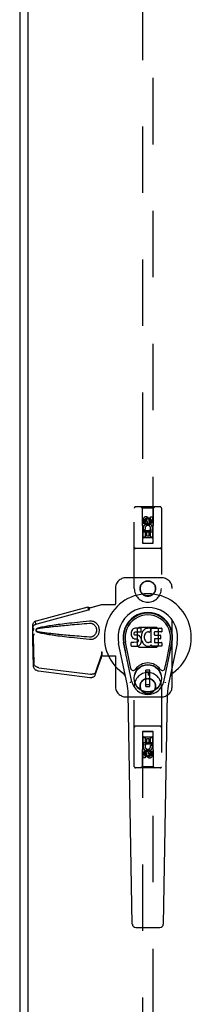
# Model space of a CAD drawing. Header units: inches. Extents: x 0 to 279, y 0 to 180.
# Tile 14 of 41: x 104.39 to 108.35, y 45.41 to 68.11. Entities that reach past the tile are written whole.
import ezdxf

# ---------------------------------------------------------------- set-up
doc = ezdxf.new("R2010")
doc.units = ezdxf.units.IN
doc.header["$LTSCALE"] = 15.327869
doc.header["$MEASUREMENT"] = 0
doc.linetypes.add('HIDDEN', pattern=[0.2, 0.1, -0.1])
doc.layers.add('FRONT_MASTER_DOOR_ASSEMBLY', color=7, linetype='CONTINUOUS')
doc.layers.add('FRONT_SLAVE_DOOR_ASSEMBLY', color=7, linetype='CONTINUOUS')

msp = doc.modelspace()

# ---------------------------------------------------------------- linework, layer by layer
at = {"layer": 'FRONT_MASTER_DOOR_ASSEMBLY', "color": 8, "linetype": 'HIDDEN'}
for p, q in [((107.222, 84.041), (107.222, 56.039)), ((107.472, 56.039), (107.472, 84.041)), ((107.035, 54.993), (107.035, 56.851)), ((107.63, 56.881), (107.065, 56.881)), ((107.217, 56.851), (107.187, 56.881)), ((107.217, 56.851), (107.221, 56.041)), ((107.477, 56.851), (107.217, 56.851)), ((107.474, 56.041), (107.477, 56.851)), ((107.477, 56.851), (107.507, 56.881)), ((107.66, 56.851), (107.66, 54.993)), ((107.241, 56.491), (107.241, 56.584)), ((107.283, 56.584), (107.283, 56.491)), ((107.347, 56.613), (107.285, 56.577)), ((107.285, 56.577), (107.285, 56.505)), ((107.285, 56.577), (107.295, 56.571)), ((107.347, 56.601), (107.295, 56.571)), ((107.295, 56.571), (107.295, 56.51)), ((107.327, 56.555), (107.327, 56.584)), ((107.347, 56.613), (107.347, 56.601)), ((107.41, 56.577), (107.347, 56.613)), ((107.4, 56.571), (107.347, 56.601)), ((107.368, 56.597), (107.368, 56.551)), ((107.41, 56.577), (107.4, 56.571)), ((107.4, 56.51), (107.4, 56.571)), ((107.41, 56.505), (107.41, 56.577)), ((107.411, 56.555), (107.411, 56.647)), ((107.411, 56.647), (107.454, 56.647)), ((107.454, 56.647), (107.454, 56.555)), ((107.283, 56.491), (107.241, 56.491)), ((107.241, 56.179), (107.241, 56.335)), ((107.241, 56.335), (107.418, 56.335)), ((107.289, 56.359), (107.25, 56.342)), ((107.285, 56.505), (107.295, 56.51)), ((107.285, 56.505), (107.347, 56.468)), ((107.295, 56.51), (107.347, 56.48)), ((107.347, 56.48), (107.4, 56.51)), ((107.347, 56.468), (107.41, 56.505)), ((107.347, 56.468), (107.347, 56.48)), ((107.41, 56.505), (107.4, 56.51)), ((107.418, 56.335), (107.4, 56.348)), ((107.443, 56.338), (107.441, 56.335)), ((107.441, 56.335), (107.454, 56.335)), ((107.454, 56.335), (107.454, 56.179)), ((107.475, 56.291), (107.22, 56.291)), ((107.283, 56.179), (107.241, 56.179)), ((107.432, 56.166), (107.262, 56.166)), ((107.283, 56.292), (107.283, 56.179)), ((107.325, 56.292), (107.283, 56.292)), ((107.325, 56.2), (107.325, 56.292)), ((107.368, 56.2), (107.325, 56.2)), ((107.368, 56.292), (107.368, 56.2)), ((107.411, 56.292), (107.368, 56.292)), ((107.411, 56.179), (107.411, 56.292)), ((107.454, 56.179), (107.411, 56.179)), ((107.63, 55.916), (107.065, 55.916)), ((107.221, 56.041), (107.474, 56.041)), ((107.222, 56.042), (107.472, 56.042)), ((107.222, 56.039), (107.472, 56.039)), ((107.66, 55.244), (106.847, 55.244)), ((106.597, 54.994), (106.597, 54.641)), ((107.91, 52.744), (107.91, 54.994)), ((104.777, 54.251), (105.967, 54.571)), ((104.79, 54.18), (105.981, 54.5)), ((105.968, 54.567), (105.967, 54.571)), ((105.981, 54.5), (105.967, 54.571)), ((105.968, 54.567), (105.982, 54.496)), ((105.982, 54.496), (105.981, 54.5)), ((106.007, 54.551), (106.279, 54.624)), ((106.015, 54.551), (106.007, 54.551)), ((106.015, 54.551), (106.287, 54.624)), ((106.279, 54.624), (106.6, 54.624)), ((106.593, 54.624), (106.597, 54.641)), ((106.6, 54.624), (106.597, 54.641)), ((104.689, 54.072), (104.691, 54.094)), ((104.689, 53.871), (104.689, 54.072)), ((104.696, 54.072), (104.689, 54.072)), ((104.696, 54.071), (104.696, 54.07)), ((104.696, 54.07), (104.696, 54.069)), ((104.696, 54.069), (104.696, 54.067)), ((104.696, 54.067), (104.697, 54.054)), ((104.697, 54.054), (104.699, 54.037)), ((104.699, 54.037), (104.7, 54.025)), ((104.708, 54.046), (104.712, 54.059)), ((104.712, 54.059), (104.717, 54.078)), ((104.744, 54.238), (104.757, 54.167)), ((106.026, 54.243), (106.003, 54.242)), ((107.11, 54.07), (107.146, 54.106)), ((107.11, 53.667), (107.11, 54.07)), ((107.146, 54.106), (107.549, 54.106)), ((107.549, 54.106), (107.585, 54.07)), ((107.585, 54.07), (107.585, 53.667)), ((104.698, 53.882), (104.684, 53.811)), ((104.685, 53.821), (104.684, 53.811)), ((104.684, 53.811), (104.703, 53.196)), ((104.695, 53.898), (104.687, 53.842)), ((104.711, 53.952), (104.689, 53.871)), ((104.689, 53.871), (104.696, 53.871)), ((104.698, 53.882), (104.717, 53.267)), ((104.7, 54.025), (104.701, 54.015)), ((107.146, 53.631), (107.11, 53.667)), ((107.549, 53.631), (107.146, 53.631)), ((107.585, 53.667), (107.549, 53.631)), ((106.135, 53.002), (106.267, 53.386)), ((106.149, 53.073), (106.281, 53.457)), ((106.267, 53.386), (106.281, 53.457)), ((106.276, 53.452), (106.267, 53.386)), ((106.279, 53.531), (106.287, 53.531)), ((106.279, 53.531), (106.279, 53.521)), ((106.279, 53.531), (106.279, 53.444)), ((106.279, 53.521), (106.28, 53.491)), ((106.279, 53.444), (106.6, 53.444)), ((106.28, 53.473), (106.28, 53.467)), ((106.287, 53.531), (106.287, 53.444)), ((106.593, 53.444), (106.597, 53.427)), ((106.6, 53.444), (106.597, 53.427)), ((106.597, 53.427), (106.597, 52.744)), ((104.834, 53.168), (106.022, 53.016)), ((104.821, 53.097), (106.008, 52.945)), ((107.035, 50.886), (107.035, 52.744)), ((107.66, 52.744), (107.66, 50.886)), ((106.847, 52.494), (107.66, 52.494)), ((107.63, 51.821), (107.065, 51.821)), ((107.221, 51.696), (107.217, 50.886)), ((107.221, 51.696), (107.474, 51.696)), ((107.472, 51.698), (107.222, 51.698)), ((107.222, 51.698), (107.222, 23.696)), ((107.472, 51.695), (107.222, 51.695)), ((107.241, 51.559), (107.283, 51.559)), ((107.241, 51.402), (107.241, 51.559)), ((107.262, 51.571), (107.432, 51.571)), ((107.283, 51.559), (107.283, 51.445)), ((107.326, 51.537), (107.369, 51.537)), ((107.326, 51.445), (107.326, 51.537)), ((107.369, 51.537), (107.369, 51.445)), ((107.411, 51.559), (107.454, 51.559)), ((107.411, 51.445), (107.411, 51.559)), ((107.454, 51.559), (107.454, 51.402)), ((107.472, 23.696), (107.472, 51.698)), ((107.477, 50.886), (107.474, 51.696)), ((107.22, 51.446), (107.475, 51.446)), ((107.253, 51.402), (107.241, 51.402)), ((107.251, 51.399), (107.253, 51.402)), ((107.454, 51.402), (107.276, 51.402)), ((107.276, 51.402), (107.295, 51.389)), ((107.283, 51.445), (107.326, 51.445)), ((107.369, 51.445), (107.411, 51.445)), ((107.406, 51.378), (107.445, 51.395)), ((107.241, 51.09), (107.241, 51.182)), ((107.283, 51.09), (107.241, 51.09)), ((107.283, 51.182), (107.283, 51.09)), ((107.347, 51.269), (107.285, 51.233)), ((107.285, 51.233), (107.295, 51.227)), ((107.285, 51.233), (107.285, 51.161)), ((107.285, 51.161), (107.295, 51.166)), ((107.285, 51.161), (107.347, 51.125)), ((107.347, 51.257), (107.295, 51.227)), ((107.295, 51.227), (107.295, 51.166)), ((107.295, 51.166), (107.347, 51.136)), ((107.327, 51.14), (107.327, 51.186)), ((107.41, 51.233), (107.347, 51.269)), ((107.347, 51.269), (107.347, 51.257)), ((107.4, 51.227), (107.347, 51.257)), ((107.347, 51.136), (107.4, 51.166)), ((107.347, 51.125), (107.41, 51.161)), ((107.347, 51.125), (107.347, 51.136)), ((107.368, 51.182), (107.368, 51.154)), ((107.41, 51.233), (107.4, 51.227)), ((107.4, 51.166), (107.4, 51.227)), ((107.41, 51.161), (107.4, 51.166)), ((107.41, 51.161), (107.41, 51.233)), ((107.411, 51.246), (107.454, 51.246)), ((107.411, 51.154), (107.411, 51.246)), ((107.454, 51.246), (107.454, 51.154)), ((107.63, 50.856), (107.065, 50.856)), ((107.217, 50.886), (107.187, 50.856)), ((107.477, 50.886), (107.217, 50.886)), ((107.477, 50.886), (107.507, 50.856))]:
    msp.add_line(p, q, dxfattribs=at)
at = {"layer": 'FRONT_MASTER_DOOR_ASSEMBLY', "color": 3, "linetype": 'Continuous'}
msp.add_line((104.576, 83.96), (104.576, 23.778), dxfattribs=at)
at = {"layer": 'FRONT_MASTER_DOOR_ASSEMBLY', "color": 7, "linetype": 'Continuous'}
for p, q in [((106.991, 54.049), (106.977, 54.029)), ((106.999, 54.057), (106.991, 54.049)), ((107.009, 54.063), (106.999, 54.057)), ((107.031, 54.073), (107.009, 54.063)), ((107.054, 54.08), (107.031, 54.073)), ((107.194, 54.08), (107.054, 54.08)), ((107.195, 54.037), (107.194, 54.08)), ((107.194, 54.014), (107.195, 54.037)), ((107.255, 54.034), (107.24, 54.018)), ((107.271, 54.05), (107.255, 54.034)), ((107.29, 54.063), (107.271, 54.05)), ((107.31, 54.072), (107.29, 54.063)), ((107.332, 54.076), (107.31, 54.072)), ((107.354, 54.079), (107.332, 54.076)), ((107.376, 54.078), (107.354, 54.079)), ((107.388, 54.077), (107.376, 54.078)), ((107.398, 54.073), (107.388, 54.077)), ((107.418, 54.056), (107.392, 53.988)), ((107.417, 54.061), (107.398, 54.073)), ((107.427, 53.753), (107.427, 54.078)), ((107.427, 54.078), (107.664, 54.078)), ((107.668, 54.074), (107.668, 53.999)), ((106.963, 53.983), (106.961, 53.959)), ((106.961, 53.959), (106.962, 53.935)), ((106.962, 53.935), (106.966, 53.912)), ((106.968, 54.006), (106.963, 53.983)), ((106.966, 53.912), (106.974, 53.89)), ((106.977, 54.029), (106.968, 54.006)), ((106.974, 53.89), (106.987, 53.869)), ((106.987, 53.869), (107.003, 53.852)), ((107.003, 53.852), (107.023, 53.839)), ((107.023, 53.839), (107.034, 53.835)), ((107.032, 53.948), (107.033, 53.963)), ((107.033, 53.94), (107.032, 53.948)), ((107.033, 53.963), (107.035, 53.978)), ((107.035, 53.933), (107.033, 53.94)), ((107.034, 53.835), (107.046, 53.833)), ((107.035, 53.978), (107.038, 53.984)), ((107.04, 53.927), (107.035, 53.933)), ((107.038, 53.984), (107.044, 53.989)), ((107.046, 53.922), (107.04, 53.927)), ((107.044, 53.989), (107.058, 53.994)), ((107.06, 53.918), (107.046, 53.922)), ((107.046, 53.833), (107.093, 53.832)), ((107.058, 53.994), (107.073, 53.995)), ((107.084, 53.919), (107.06, 53.918)), ((107.073, 53.995), (107.186, 53.995)), ((107.108, 53.918), (107.084, 53.919)), ((107.093, 53.832), (107.101, 53.832)), ((107.101, 53.832), (107.108, 53.829)), ((107.132, 53.913), (107.108, 53.918)), ((107.108, 53.829), (107.114, 53.825)), ((107.114, 53.825), (107.119, 53.819)), ((107.119, 53.819), (107.125, 53.805)), ((107.143, 53.908), (107.132, 53.913)), ((107.152, 53.901), (107.143, 53.908)), ((107.17, 53.884), (107.152, 53.901)), ((107.183, 53.864), (107.17, 53.884)), ((107.192, 53.842), (107.183, 53.864)), ((107.186, 53.995), (107.191, 53.995)), ((107.191, 53.995), (107.193, 54.001)), ((107.198, 53.819), (107.192, 53.842)), ((107.193, 54.001), (107.194, 54.014)), ((107.198, 53.916), (107.193, 53.872)), ((107.193, 53.872), (107.194, 53.85)), ((107.194, 53.85), (107.197, 53.827)), ((107.197, 53.827), (107.202, 53.806)), ((107.202, 53.938), (107.198, 53.916)), ((107.201, 53.795), (107.198, 53.819)), ((107.208, 53.959), (107.202, 53.938)), ((107.217, 53.98), (107.208, 53.959)), ((107.227, 54), (107.217, 53.98)), ((107.24, 54.018), (107.227, 54)), ((107.267, 53.914), (107.263, 53.887)), ((107.263, 53.887), (107.263, 53.86)), ((107.263, 53.86), (107.264, 53.847)), ((107.264, 53.847), (107.267, 53.834)), ((107.27, 53.927), (107.267, 53.914)), ((107.267, 53.834), (107.277, 53.81)), ((107.276, 53.939), (107.27, 53.927)), ((107.29, 53.962), (107.276, 53.939)), ((107.277, 53.81), (107.291, 53.786)), ((107.299, 53.972), (107.29, 53.962)), ((107.309, 53.98), (107.299, 53.972)), ((107.334, 53.99), (107.309, 53.98)), ((107.347, 53.994), (107.334, 53.99)), ((107.36, 53.993), (107.347, 53.994)), ((107.374, 53.99), (107.36, 53.993)), ((107.386, 53.985), (107.374, 53.99)), ((107.497, 53.99), (107.497, 53.923)), ((107.498, 53.832), (107.498, 53.754)), ((107.664, 53.995), (107.502, 53.995)), ((107.502, 53.918), (107.633, 53.918)), ((107.633, 53.836), (107.503, 53.836)), ((107.637, 53.914), (107.637, 53.841)), ((106.871, 52.799), (106.673, 53.725)), ((106.981, 52.846), (106.789, 53.75)), ((106.837, 53.523), (106.793, 53.751)), ((106.905, 53.377), (106.83, 53.758)), ((106.964, 53.673), (106.964, 53.748)), ((107.027, 53.753), (106.968, 53.753)), ((106.968, 53.669), (107.112, 53.669)), ((107.088, 53.754), (107.027, 53.753)), ((107.103, 53.755), (107.088, 53.754)), ((107.11, 53.758), (107.103, 53.755)), ((107.115, 53.764), (107.11, 53.758)), ((107.112, 53.669), (107.124, 53.67)), ((107.125, 53.776), (107.115, 53.764)), ((107.124, 53.67), (107.136, 53.674)), ((107.125, 53.805), (107.128, 53.79)), ((107.127, 53.782), (107.125, 53.776)), ((107.128, 53.79), (107.127, 53.782)), ((107.136, 53.674), (107.155, 53.688)), ((107.155, 53.688), (107.172, 53.705)), ((107.172, 53.705), (107.179, 53.715)), ((107.179, 53.715), (107.184, 53.726)), ((107.184, 53.726), (107.193, 53.748)), ((107.193, 53.748), (107.199, 53.771)), ((107.199, 53.771), (107.201, 53.795)), ((107.202, 53.806), (107.209, 53.784)), ((107.209, 53.784), (107.23, 53.745)), ((107.23, 53.745), (107.243, 53.727)), ((107.243, 53.727), (107.257, 53.71)), ((107.257, 53.71), (107.274, 53.695)), ((107.274, 53.695), (107.292, 53.681)), ((107.291, 53.786), (107.299, 53.776)), ((107.292, 53.681), (107.301, 53.676)), ((107.299, 53.776), (107.309, 53.768)), ((107.301, 53.676), (107.312, 53.673)), ((107.309, 53.768), (107.321, 53.76)), ((107.312, 53.673), (107.334, 53.667)), ((107.321, 53.76), (107.333, 53.755)), ((107.333, 53.755), (107.346, 53.753)), ((107.334, 53.667), (107.356, 53.664)), ((107.346, 53.753), (107.36, 53.753)), ((107.356, 53.664), (107.378, 53.668)), ((107.36, 53.753), (107.373, 53.754)), ((107.373, 53.754), (107.385, 53.759)), ((107.378, 53.668), (107.399, 53.674)), ((107.385, 53.759), (107.398, 53.764)), ((107.398, 53.764), (107.409, 53.771)), ((107.399, 53.674), (107.418, 53.686)), ((107.415, 53.77), (107.427, 53.753)), ((107.429, 53.686), (107.418, 53.686)), ((107.418, 53.686), (107.418, 53.686)), ((107.429, 53.673), (107.429, 53.686)), ((107.664, 53.669), (107.433, 53.669)), ((107.503, 53.75), (107.664, 53.75)), ((107.669, 53.745), (107.669, 53.673)), ((107.713, 52.846), (107.906, 53.75)), ((107.79, 53.377), (107.864, 53.758)), ((108.021, 53.725), (107.824, 52.799)), ((107.857, 53.523), (107.902, 53.751)), ((106.953, 53.151), (106.905, 53.377)), ((107.742, 53.151), (107.79, 53.377)), ((107.392, 53.111), (107.302, 53.111)), ((107.302, 52.737), (107.302, 53.111)), ((107.302, 53.072), (107.392, 53.072)), ((107.353, 53.072), (107.353, 52.993)), ((107.392, 52.993), (107.353, 52.993)), ((107.392, 52.737), (107.392, 53.111)), ((107.392, 52.777), (107.302, 52.777)), ((107.302, 52.737), (107.392, 52.737)), ((106.989, 47.253), (106.896, 52.574)), ((107.705, 47.253), (107.798, 52.574)), ((107.068, 47.176), (107.626, 47.176))]:
    msp.add_line(p, q, dxfattribs=at)
at = {"layer": 'FRONT_MASTER_DOOR_ASSEMBLY', "color": 8, "linetype": 'HIDDEN'}
for points in [[(105.968, 54.567), (105.972, 54.565), (105.975, 54.563), (105.978, 54.562), (105.981, 54.561), (105.984, 54.56), (105.986, 54.559), (105.989, 54.558), (105.991, 54.558)], [(105.982, 54.496), (105.985, 54.498), (105.987, 54.5), (105.989, 54.502), (105.991, 54.504), (105.993, 54.506), (105.994, 54.509), (105.996, 54.512), (105.997, 54.515), (105.998, 54.518), (105.999, 54.521), (106, 54.524), (106.001, 54.528), (106.001, 54.532), (106.002, 54.536), (106.003, 54.54), (106.005, 54.544)], [(105.991, 54.558), (105.996, 54.557), (105.999, 54.556), (106.002, 54.555), (106.005, 54.554), (106.008, 54.553), (106.011, 54.552), (106.015, 54.551)], [(106.005, 54.544), (106.006, 54.547), (106.007, 54.551)], [(106.005, 54.544), (106.005, 54.545), (106.007, 54.548), (106.008, 54.549), (106.01, 54.55), (106.012, 54.551)], [(104.691, 54.094), (104.693, 54.101), (104.695, 54.109), (104.698, 54.117), (104.703, 54.125), (104.709, 54.133), (104.716, 54.141), (104.724, 54.148), (104.734, 54.155), (104.745, 54.161), (104.757, 54.167)], [(104.693, 54.131), (104.693, 54.125), (104.693, 54.117), (104.693, 54.11), (104.692, 54.103), (104.692, 54.097), (104.691, 54.094)], [(104.693, 54.131), (104.694, 54.145), (104.695, 54.161), (104.699, 54.176), (104.704, 54.19), (104.71, 54.203), (104.717, 54.214), (104.725, 54.223), (104.734, 54.232), (104.744, 54.238)], [(104.694, 54.112), (104.693, 54.129), (104.693, 54.131)], [(104.701, 54.015), (104.7, 54.031), (104.699, 54.047), (104.698, 54.063), (104.697, 54.079), (104.695, 54.096), (104.694, 54.112)], [(104.696, 54.072), (104.696, 54.072), (104.696, 54.072), (104.696, 54.072), (104.696, 54.071), (104.696, 54.071)], [(104.701, 54.015), (104.702, 54.022), (104.704, 54.028), (104.705, 54.034), (104.707, 54.04), (104.708, 54.046)], [(104.744, 54.238), (104.752, 54.242), (104.76, 54.246), (104.768, 54.248), (104.777, 54.251)], [(104.757, 54.167), (104.765, 54.171), (104.773, 54.174), (104.782, 54.177), (104.79, 54.18)], [(104.785, 54.069), (104.779, 54.066), (104.774, 54.062), (104.769, 54.057), (104.766, 54.052), (104.763, 54.046), (104.761, 54.04), (104.761, 54.034), (104.761, 54.028), (104.763, 54.022), (104.765, 54.016), (104.769, 54.011), (104.774, 54.006), (104.779, 54.002), (104.785, 53.999)], [(104.785, 54.058), (104.78, 54.056), (104.775, 54.054), (104.772, 54.05), (104.768, 54.047), (104.766, 54.043), (104.765, 54.038), (104.764, 54.033), (104.765, 54.029), (104.766, 54.025), (104.769, 54.021), (104.772, 54.017), (104.776, 54.014), (104.78, 54.011), (104.785, 54.01)], [(106.003, 54.242), (105.928, 54.234), (105.856, 54.227), (105.787, 54.22), (105.72, 54.213), (105.656, 54.206), (105.595, 54.199), (105.536, 54.192), (105.48, 54.186), (105.426, 54.18), (105.374, 54.173), (105.324, 54.167), (105.276, 54.161), (105.23, 54.155), (105.186, 54.149), (105.144, 54.143), (105.103, 54.137), (105.065, 54.131), (105.028, 54.125), (104.992, 54.119), (104.958, 54.112), (104.926, 54.106), (104.894, 54.1), (104.865, 54.093), (104.837, 54.085), (104.81, 54.077), (104.785, 54.069)], [(106.003, 54.188), (105.94, 54.183), (105.879, 54.178), (105.82, 54.173), (105.763, 54.168), (105.708, 54.163), (105.655, 54.158), (105.604, 54.154), (105.556, 54.15), (105.509, 54.145), (105.464, 54.141), (105.421, 54.137), (105.379, 54.133), (105.34, 54.129), (105.302, 54.126), (105.266, 54.122), (105.232, 54.119), (105.199, 54.115), (105.168, 54.112), (105.138, 54.109), (105.109, 54.106), (105.08, 54.102), (105.053, 54.099), (105.025, 54.096), (104.999, 54.093), (104.972, 54.089), (104.945, 54.086), (104.918, 54.082), (104.891, 54.078), (104.865, 54.074), (104.838, 54.069), (104.811, 54.064), (104.785, 54.058)], [(106.003, 53.826), (106.026, 53.825), (106.049, 53.826), (106.071, 53.83), (106.093, 53.837), (106.114, 53.846), (106.134, 53.857), (106.152, 53.87), (106.169, 53.885), (106.183, 53.901), (106.195, 53.917), (106.205, 53.933), (106.213, 53.95), (106.219, 53.967), (106.224, 53.983), (106.227, 54), (106.229, 54.017), (106.23, 54.034), (106.229, 54.05), (106.227, 54.067), (106.224, 54.084), (106.219, 54.101), (106.213, 54.117), (106.205, 54.134), (106.195, 54.15), (106.183, 54.167), (106.169, 54.182), (106.152, 54.197), (106.134, 54.211), (106.114, 54.222), (106.093, 54.231), (106.071, 54.237), (106.049, 54.241), (106.026, 54.243)], [(106.003, 53.879), (106.013, 53.879), (106.022, 53.879), (106.031, 53.879), (106.041, 53.881), (106.05, 53.883), (106.059, 53.885), (106.068, 53.888), (106.077, 53.892), (106.085, 53.896), (106.093, 53.9), (106.102, 53.906), (106.11, 53.912), (106.118, 53.919), (106.126, 53.927), (106.134, 53.936), (106.141, 53.946), (106.148, 53.957), (106.154, 53.968), (106.158, 53.979), (106.162, 53.99), (106.164, 54.001), (106.166, 54.012), (106.167, 54.023), (106.168, 54.033), (106.167, 54.043), (106.166, 54.054), (106.165, 54.064), (106.162, 54.075), (106.159, 54.086), (106.154, 54.098), (106.149, 54.109), (106.142, 54.12), (106.135, 54.13), (106.127, 54.139), (106.119, 54.148), (106.111, 54.155), (106.103, 54.161), (106.094, 54.167), (106.086, 54.171), (106.077, 54.176), (106.069, 54.179), (106.06, 54.182), (106.05, 54.185), (106.041, 54.187), (106.032, 54.188), (106.022, 54.189), (106.013, 54.189), (106.003, 54.188)], [(104.687, 53.842), (104.686, 53.837), (104.685, 53.821)], [(104.719, 53.952), (104.714, 53.933), (104.708, 53.914), (104.703, 53.895), (104.697, 53.876), (104.692, 53.859), (104.687, 53.842)], [(104.711, 53.952), (104.709, 53.943), (104.706, 53.933), (104.703, 53.924), (104.701, 53.915), (104.698, 53.907), (104.695, 53.898)], [(104.695, 53.898), (104.696, 53.896), (104.696, 53.893), (104.697, 53.89), (104.697, 53.887), (104.697, 53.885), (104.698, 53.882)], [(104.785, 54.01), (104.811, 54.004), (104.838, 53.998), (104.864, 53.994), (104.891, 53.989), (104.918, 53.985), (104.945, 53.982), (104.971, 53.978), (104.998, 53.975), (105.025, 53.971), (105.052, 53.968), (105.08, 53.965), (105.108, 53.962), (105.137, 53.959), (105.167, 53.955), (105.198, 53.952), (105.231, 53.949), (105.265, 53.945), (105.301, 53.942), (105.339, 53.938), (105.378, 53.934), (105.42, 53.93), (105.463, 53.926), (105.508, 53.922), (105.555, 53.918), (105.604, 53.914), (105.655, 53.909), (105.707, 53.904), (105.762, 53.9), (105.819, 53.895), (105.878, 53.89), (105.94, 53.885), (106.003, 53.879)], [(104.785, 53.999), (104.81, 53.99), (104.836, 53.982), (104.864, 53.975), (104.893, 53.968), (104.924, 53.962), (104.956, 53.955), (104.989, 53.949), (105.025, 53.943), (105.061, 53.937), (105.1, 53.931), (105.14, 53.925), (105.182, 53.919), (105.226, 53.913), (105.272, 53.907), (105.32, 53.901), (105.37, 53.895), (105.422, 53.888), (105.476, 53.882), (105.532, 53.875), (105.592, 53.869), (105.653, 53.862), (105.718, 53.855), (105.785, 53.848), (105.855, 53.841), (105.927, 53.833), (106.003, 53.826)], [(106.28, 53.503), (106.28, 53.496), (106.279, 53.483), (106.278, 53.468), (106.276, 53.452), (106.274, 53.435), (106.272, 53.424)], [(106.287, 53.531), (106.284, 53.511), (106.282, 53.491), (106.279, 53.471), (106.276, 53.452)], [(106.28, 53.491), (106.28, 53.482), (106.28, 53.473)], [(106.28, 53.467), (106.28, 53.465), (106.28, 53.462), (106.28, 53.459), (106.281, 53.457)], [(104.703, 53.196), (104.705, 53.185), (104.708, 53.173), (104.713, 53.162), (104.72, 53.152), (104.728, 53.141), (104.738, 53.132), (104.75, 53.123), (104.762, 53.116), (104.776, 53.109), (104.791, 53.104), (104.805, 53.1), (104.821, 53.097)], [(104.834, 53.168), (104.819, 53.171), (104.804, 53.175), (104.79, 53.18), (104.776, 53.187), (104.763, 53.194), (104.752, 53.203), (104.742, 53.212), (104.733, 53.223), (104.727, 53.233), (104.721, 53.244), (104.718, 53.256), (104.717, 53.267)], [(106.008, 52.945), (106.023, 52.943), (106.037, 52.943), (106.051, 52.945), (106.064, 52.947), (106.077, 52.95), (106.089, 52.955), (106.1, 52.961), (106.11, 52.968), (106.118, 52.975), (106.125, 52.983), (106.131, 52.992), (106.135, 53.002)], [(106.149, 53.073), (106.145, 53.064), (106.139, 53.055), (106.132, 53.046), (106.123, 53.039), (106.113, 53.032), (106.102, 53.026), (106.09, 53.021), (106.078, 53.018), (106.064, 53.016), (106.05, 53.014), (106.036, 53.014), (106.022, 53.016)]]:
    msp.add_lwpolyline(points, dxfattribs=at)
at = {"layer": 'FRONT_MASTER_DOOR_ASSEMBLY', "color": 7, "linetype": 'Continuous'}
for points in [[(106.949, 52.816), (106.947, 52.821), (106.946, 52.827), (106.944, 52.832), (106.943, 52.838)], [(107.751, 52.838), (107.75, 52.832), (107.749, 52.827), (107.747, 52.821), (107.745, 52.816)]]:
    msp.add_lwpolyline(points, dxfattribs=at)
at = {"layer": 'FRONT_MASTER_DOOR_ASSEMBLY', "color": 8, "linetype": 'HIDDEN'}
for centre, radius in [((107.347, 56.541), 0.085), ((107.347, 56.541), 0.0845), ((107.347, 54.993), 0.18), ((107.347, 54.994), 0.172), ((107.347, 52.744), 0.18), ((107.347, 52.744), 0.172), ((107.347, 51.196), 0.085), ((107.347, 51.196), 0.0845)]:
    msp.add_circle(centre, radius, dxfattribs=at)
at = {"layer": 'FRONT_MASTER_DOOR_ASSEMBLY', "color": 7, "linetype": 'Continuous'}
for radius in [0.317, 0.313]:
    msp.add_circle((107.347, 52.924), radius, dxfattribs=at)
at = {"layer": 'FRONT_MASTER_DOOR_ASSEMBLY', "color": 8, "linetype": 'HIDDEN'}
for centre, radius, start, end in [((107.065, 56.851), 0.03, 90, 180), ((107.63, 56.851), 0.03, 0, 90), ((107.305, 56.584), 0.0644, 12.2995, 180.0775), ((107.305, 56.584), 0.0219, 359.9011, 180), ((107.39, 56.555), 0.0635, 180, 360), ((107.389, 56.555), 0.0219, 190.307, 360), ((107.347, 56.385), 0.107, 334.2636, 203.4027), ((107.347, 56.385), 0.0639, 324.8895, 203.4026), ((107.262, 56.126), 0.04, 90, 180), ((107.262, 56.081), 0.04, 180, 270), ((107.432, 56.126), 0.04, 0, 90), ((107.432, 56.081), 0.04, 270, 360), ((107.065, 55.946), 0.03, 180, 270), ((107.63, 55.946), 0.03, 270, 360), ((106.847, 54.994), 0.25, 90, 180), ((107.66, 54.994), 0.25, 0, 90), ((107.347, 54.993), 0.312, 180, 360), ((107.347, 52.744), 0.312, 0, 180), ((106.847, 52.744), 0.25, 180, 270), ((107.66, 52.744), 0.25, 270, 360), ((107.065, 51.791), 0.03, 90, 180), ((107.63, 51.791), 0.03, 0, 90), ((107.262, 51.656), 0.04, 90, 180), ((107.262, 51.611), 0.04, 180, 270), ((107.432, 51.656), 0.04, 0, 90), ((107.432, 51.611), 0.04, 270, 360), ((107.347, 51.353), 0.107, 154.2636, 23.4027), ((107.347, 51.353), 0.0639, 144.8895, 23.4026), ((107.304, 51.182), 0.0635, 0, 180), ((107.305, 51.182), 0.0219, 10.307, 180), ((107.389, 51.154), 0.0644, 192.2995, 0.0775), ((107.389, 51.154), 0.0219, 179.9011, 360), ((107.065, 50.886), 0.03, 180, 270), ((107.63, 50.886), 0.03, 270, 360)]:
    msp.add_arc(centre, radius, start, end, dxfattribs=at)
at = {"layer": 'FRONT_MASTER_DOOR_ASSEMBLY', "color": 7, "linetype": 'Continuous'}
for centre, radius, start, end in [((107.347, 53.869), 1.004, 305.5066, 234.4934), ((107.347, 53.869), 0.689, 347.9703, 192.0297), ((107.347, 53.869), 0.571, 347.9703, 192.0297), ((107.347, 53.859), 0.527, 348.9402, 191.0594), ((107.414, 54.058), 0.00448, 339.0016, 51.8729), ((107.664, 54.074), 0.00448, 0, 90), ((107.388, 53.989), 0.00448, 246.1578, 339.0016), ((107.502, 53.99), 0.00448, 90, 180), ((107.502, 53.923), 0.00448, 180, 270), ((107.503, 53.832), 0.00448, 90, 180), ((107.633, 53.914), 0.00448, 0, 90), ((107.633, 53.841), 0.00448, 270, 360), ((107.664, 53.999), 0.00448, 270, 360), ((106.968, 53.748), 0.00448, 90, 180.0119), ((106.968, 53.673), 0.00483, 180, 270), ((107.411, 53.768), 0.00448, 34.0893, 127.3444), ((107.433, 53.673), 0.00448, 180, 270), ((107.503, 53.754), 0.00448, 180, 270), ((107.664, 53.745), 0.00448, 0, 90), ((107.664, 53.673), 0.00448, 270, 360), ((107.01, 53.164), 0.0591, 192.0297, 324.5763), ((107.347, 52.924), 0.354, 35.4237, 144.5763), ((107.684, 53.164), 0.0591, 215.4237, 347.9703), ((106.65, 52.891), 0.197, 12.0297, 54.4934), ((108.045, 52.891), 0.197, 125.5066, 167.9703), ((105.715, 52.553), 1.181, 1, 12.0297), ((107.347, 52.924), 0.374, 192.0297, 347.9703), ((108.979, 52.553), 1.181, 167.9703, 179), ((107.068, 47.255), 0.0787, 181, 270), ((107.626, 47.255), 0.0787, 270, 359)]:
    msp.add_arc(centre, radius, start, end, dxfattribs=at)
msp.add_ellipse((107.347, 53.859), major_axis=(0, 0.565), ratio=0.999848, start_param=-1.76365, end_param=1.76365, dxfattribs=at)
at = {"layer": 'FRONT_MASTER_DOOR_ASSEMBLY', "color": 8, "linetype": 'HIDDEN'}
msp.add_ellipse((104.716, 53.945), major_axis=(0.02, 0.0746), ratio=0.018459, start_param=-3.136658, end_param=-1.565862, dxfattribs=at)
at = {"layer": 'FRONT_SLAVE_DOOR_ASSEMBLY', "color": 3, "linetype": 'Continuous'}
msp.add_line((104.389, 84.095), (104.389, 23.643), dxfattribs=at)

doc.saveas('drawing.dxf')
